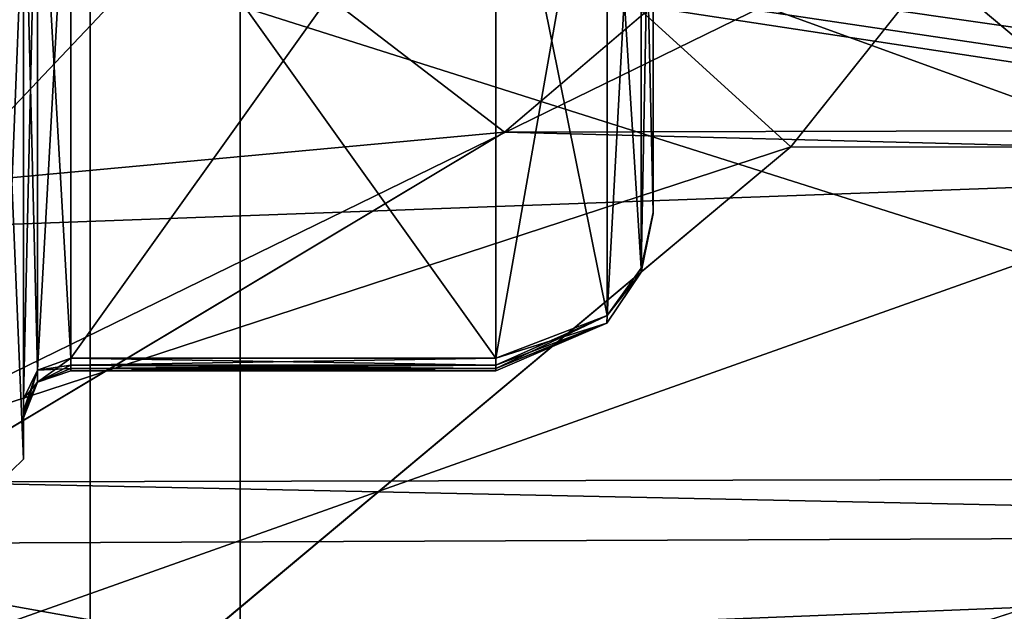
# Model space of a CAD drawing. Header units: millimetres. Extents: x -110 to 163, y -50 to 19.
# Tile 158 of 256: x -40.73 to -34.47, y -25.73 to -21.97. Entities that reach past the tile are written whole.
import ezdxf

# ---------------------------------------------------------------- set-up
doc = ezdxf.new("R2010")
doc.units = ezdxf.units.MM
doc.header["$LTSCALE"] = 65.185185
for name, color, linetype in [('109', 7, 'CONTINUOUS'), ('119', 7, 'CONTINUOUS'), ('12', 7, 'CONTINUOUS'), ('13', 7, 'CONTINUOUS'), ('235', 7, 'CONTINUOUS'), ('31', 7, 'CONTINUOUS'), ('364', 7, 'CONTINUOUS'), ('37', 7, 'CONTINUOUS'), ('377', 7, 'CONTINUOUS'), ('422', 7, 'CONTINUOUS'), ('423', 7, 'CONTINUOUS'), ('424', 7, 'CONTINUOUS'), ('425', 7, 'CONTINUOUS'), ('426', 7, 'CONTINUOUS'), ('449', 7, 'CONTINUOUS'), ('6023', 7, 'CONTINUOUS'), ('6031', 7, 'CONTINUOUS'), ('6032', 7, 'CONTINUOUS'), ('6090', 7, 'CONTINUOUS'), ('6115', 7, 'CONTINUOUS'), ('6140', 7, 'CONTINUOUS'), ('809', 7, 'CONTINUOUS'), ('824', 7, 'CONTINUOUS'), ('825', 7, 'CONTINUOUS'), ('826', 7, 'CONTINUOUS'), ('827', 7, 'CONTINUOUS'), ('828', 7, 'CONTINUOUS'), ('848', 7, 'CONTINUOUS'), ('849', 7, 'CONTINUOUS'), ('850', 7, 'CONTINUOUS'), ('851', 7, 'CONTINUOUS'), ('852', 7, 'CONTINUOUS'), ('854', 7, 'CONTINUOUS')]:
    doc.layers.add(name, color=color, linetype=linetype)

msp = doc.modelspace()

# ---------------------------------------------------------------- linework, layer by layer
at = {"layer": '109', "linetype": 'CONTINUOUS'}
for points in [[(-42.9247, -3.1803, -12.3567), (-40.2776, -2.9683, -12), (-42.9246, -27.4197, -12.3567), (-42.9247, -3.1803, -12.3567)], [(-40.2776, -2.9683, -12), (-40.2776, -27.6317, -12), (-42.9246, -27.4197, -12.3567), (-40.2776, -2.9683, -12)]]:
    msp.add_3dface(points, dxfattribs=at)
at = {"layer": '119', "linetype": 'CONTINUOUS'}
for points in [[(-44.7104, -23.3369, -19.621), (-40.7061, -20.333, -20.8483), (-47.8802, -20.5016, -21.6502), (-44.7104, -23.3369, -19.621)], [(-40.7061, -20.333, -20.8483), (-44.7104, -23.3369, -19.621), (-37.6455, -22.6828, -19.3506), (-40.7061, -20.333, -20.8483)], [(-35.0401, -20.4626, -20.4785), (-40.7061, -20.333, -20.8483), (-37.6455, -22.6828, -19.3506), (-35.0401, -20.4626, -20.4785)], [(-37.6455, -22.6828, -19.3506), (-44.7104, -23.3369, -19.621), (-41.3583, -24.9083, -17.7015), (-37.6455, -22.6828, -19.3506)]]:
    msp.add_3dface(points, dxfattribs=at)
at = {"layer": '12', "linetype": 'CONTINUOUS'}
for points in [[(-40.2776, -2.9683, -12), (36, -2.9683, -12), (-40.2776, -27.6317, -12), (-40.2776, -2.9683, -12)], [(-40.2776, -27.6317, -12), (36, -2.9683, -12), (36, -15.3, -12), (-40.2776, -27.6317, -12)], [(36, -27.6317, -12), (-40.2776, -27.6317, -12), (36, -15.3, -12), (36, -27.6317, -12)]]:
    msp.add_3dface(points, dxfattribs=at)
at = {"layer": '13', "linetype": 'CONTINUOUS'}
for points in [[(-39.3248, 0.2973, -8.5), (-36, -8.7188, -8.5), (-13.1672, -30.1767, -8.5), (-39.3248, 0.2973, -8.5)], [(-11.4124, 0.2973, -8.5), (-39.3248, 0.2973, -8.5), (-13.1672, -30.1767, -8.5), (-11.4124, 0.2973, -8.5)], [(-13.1672, -30.1767, -8.5), (-36, -8.7188, -8.5), (-36, -21.8812, -8.5), (-13.1672, -30.1767, -8.5)], [(-39.3248, -30.1767, -8.5), (-13.1672, -30.1767, -8.5), (-39.3248, -21.8812, -8.5), (-39.3248, -30.1767, -8.5)], [(-39.3248, -21.8812, -8.5), (-13.1672, -30.1767, -8.5), (-36, -21.8812, -8.5), (-39.3248, -21.8812, -8.5)]]:
    msp.add_3dface(points, dxfattribs=at)
at = {"layer": '235', "color": 7, "linetype": 'CONTINUOUS', "true_color": 0x0303ff}
for points in [[(-103, -25.55, 17.7535), (-29.8423, -15.3, 20.5), (-63.9212, -15.3, 20.5), (-103, -25.55, 17.7535)], [(-29.8423, -15.3, 20.5), (-103, -25.55, 17.7535), (-26.6474, -20.0316, 19.9465), (-29.8423, -15.3, 20.5)], [(-26.6474, -20.0316, 19.9465), (-103, -25.55, 17.7535), (-23.4256, -22.6324, 19.1438), (-26.6474, -20.0316, 19.9465)], [(-23.4256, -22.6324, 19.1438), (-103, -25.55, 17.7535), (-18.5969, -25.2038, 17.9489), (-23.4256, -22.6324, 19.1438)], [(-18.5969, -25.2038, 17.9489), (-103, -25.55, 17.7535), (-13.8802, -26.857, 16.9318), (-18.5969, -25.2038, 17.9489)], [(-13.8802, -26.857, 16.9318), (-103, -25.55, 17.7535), (-68.9975, -30.825, 13.3875), (-13.8802, -26.857, 16.9318)], [(108.1, -25.55, 17.7535), (0.0005, -28.7081, 15.5072), (-68.9975, -30.825, 13.3875), (108.1, -25.55, 17.7535)], [(-64.6798, -31.24, 12.8905), (108.1, -25.55, 17.7535), (-68.9975, -30.825, 13.3875), (-64.6798, -31.24, 12.8905)], [(-60.3244, -32.4381, 11.2488), (108.1, -25.55, 17.7535), (-64.6798, -31.24, 12.8905), (-60.3244, -32.4381, 11.2488)], [(108.1, -33.0535, 10.25), (108.1, -25.55, 17.7535), (-60.3244, -32.4381, 11.2488), (108.1, -33.0535, 10.25)]]:
    msp.add_3dface(points, dxfattribs=at)
at = {"layer": '31', "linetype": 'CONTINUOUS'}
for points in [[(-54.6, -28.0377, 12), (-27.3, -28.0377, 12), (-54.6, -5.1388, 12), (-54.6, -28.0377, 12)], [(-54.6, -5.1388, 12), (-27.3, -28.0377, 12), (-40.1305, -5.1388, 12), (-54.6, -5.1388, 12)], [(-40.1305, -5.1388, 12), (-27.3, -28.0377, 12), (-25.661, -5.1388, 12), (-40.1305, -5.1388, 12)]]:
    msp.add_3dface(points, dxfattribs=at)
at = {"layer": '364', "linetype": 'CONTINUOUS'}
for points in [[(-35.8266, -22.7762, -22.7189), (-38.609, -20.2423, -23.91), (-33.6759, -20.0699, -23.7877), (-35.8266, -22.7762, -22.7189)], [(-38.609, -20.2423, -23.91), (-43.3353, -25.2366, -21.7729), (-44.8758, -20.588, -24.3454), (-38.609, -20.2423, -23.91)], [(-43.3353, -25.2366, -21.7729), (-38.609, -20.2423, -23.91), (-35.8266, -22.7762, -22.7189), (-43.3353, -25.2366, -21.7729)], [(-39.572, -25.9117, -20.7611), (-43.3353, -25.2366, -21.7729), (-35.8266, -22.7762, -22.7189), (-39.572, -25.9117, -20.7611)], [(-44.6081, -28.7706, -18.0937), (-43.3353, -25.2366, -21.7729), (-39.572, -25.9117, -20.7611), (-44.6081, -28.7706, -18.0937)]]:
    msp.add_3dface(points, dxfattribs=at)
at = {"layer": '37', "linetype": 'CONTINUOUS'}
for points in [[(0, -11.3, 8.5), (0, -29.9969, 8.5), (-52.6, -29.9969, 8.5), (0, -11.3, 8.5)], [(-36, -21.8812, 8.5), (0, -11.3, 8.5), (-52.6, -29.9969, 8.5), (-36, -21.8812, 8.5)], [(-52.6, -21.8812, 8.5), (-36, -21.8812, 8.5), (-52.6, -29.9969, 8.5), (-52.6, -21.8812, 8.5)]]:
    msp.add_3dface(points, dxfattribs=at)
at = {"layer": '377', "linetype": 'CONTINUOUS'}
for points in [[(35.9579, -22.9235, -22.6454), (-35.8266, -22.7762, -22.7189), (-33.6759, -20.0699, -23.7877), (35.9579, -22.9235, -22.6454)], [(35.9579, -22.9235, -22.6454), (-39.572, -25.9117, -20.7611), (-35.8266, -22.7762, -22.7189), (35.9579, -22.9235, -22.6454)], [(35.9579, -22.9235, -22.6454), (40.2739, -26.3828, -20.3871), (-39.572, -25.9117, -20.7611), (35.9579, -22.9235, -22.6454)]]:
    msp.add_3dface(points, dxfattribs=at)
at = {"layer": '422', "color": 7, "linetype": 'CONTINUOUS', "true_color": 0x000000}
for points in [[(-37.7, -20.3368, 7.276), (-40.4, -20.3368, 7.276), (-40.4, -24.1196, 0.724), (-37.7, -20.3368, 7.276)], [(-37.7, -24.1196, 0.724), (-37.7, -20.3368, 7.276), (-40.4, -24.1196, 0.724), (-37.7, -24.1196, 0.724)]]:
    msp.add_3dface(points, dxfattribs=at)
at = {"layer": '423', "color": 7, "linetype": 'CONTINUOUS', "true_color": 0x000000}
for points in [[(-37.7, -24.1196, 0.724), (-40.4, -24.1196, 0.724), (-40.4, -24.1657, 0.6169), (-37.7, -24.1196, 0.724)], [(-37.7, -24.1196, 0.724), (-40.4, -24.1657, 0.6169), (-37.7, -24.1657, 0.6169), (-37.7, -24.1196, 0.724)], [(-40.4, -24.1657, 0.6169), (-40.4, -24.1858, 0.5022), (-37.7, -24.1657, 0.6169), (-40.4, -24.1657, 0.6169)], [(-37.7, -24.1657, 0.6169), (-40.4, -24.1858, 0.5022), (-37.7, -24.1858, 0.5022), (-37.7, -24.1657, 0.6169)]]:
    msp.add_3dface(points, dxfattribs=at)
at = {"layer": '424', "color": 7, "linetype": 'CONTINUOUS', "true_color": 0x000000}
for points in [[(-37.7, -24.1858, 0.5022), (-40.4, -24.1858, 0.5022), (-40.4, -24.2), (-37.7, -24.1858, 0.5022)], [(-37.7, -24.1858, 0.5022), (-40.4, -24.2), (-37.7, -24.2), (-37.7, -24.1858, 0.5022)], [(-40.4, -24.1858, -0.5022), (-37.7, -24.1858, -0.5022), (-37.7, -24.2), (-40.4, -24.1858, -0.5022)], [(-40.4, -24.2), (-40.4, -24.1858, -0.5022), (-37.7, -24.2), (-40.4, -24.2)]]:
    msp.add_3dface(points, dxfattribs=at)
at = {"layer": '425', "color": 7, "linetype": 'CONTINUOUS', "true_color": 0x000000}
for points in [[(-40.4, -24.1657, -0.6169), (-40.4, -24.1196, -0.724), (-37.7, -24.1657, -0.6169), (-40.4, -24.1657, -0.6169)], [(-37.7, -24.1657, -0.6169), (-40.4, -24.1196, -0.724), (-37.7, -24.1196, -0.724), (-37.7, -24.1657, -0.6169)], [(-37.7, -24.1858, -0.5022), (-40.4, -24.1858, -0.5022), (-40.4, -24.1657, -0.6169), (-37.7, -24.1858, -0.5022)], [(-37.7, -24.1858, -0.5022), (-40.4, -24.1657, -0.6169), (-37.7, -24.1657, -0.6169), (-37.7, -24.1858, -0.5022)]]:
    msp.add_3dface(points, dxfattribs=at)
at = {"layer": '426', "color": 7, "linetype": 'CONTINUOUS', "true_color": 0x000000}
for points in [[(-37.7, -24.1196, -0.724), (-40.4, -24.1196, -0.724), (-40.4, -20.3368, -7.276), (-37.7, -24.1196, -0.724)], [(-37.7, -20.3368, -7.276), (-37.7, -24.1196, -0.724), (-40.4, -20.3368, -7.276), (-37.7, -20.3368, -7.276)]]:
    msp.add_3dface(points, dxfattribs=at)
at = {"layer": '449', "color": 7, "linetype": 'CONTINUOUS', "true_color": 0x000000}
for points in [[(-40.7, -24.3794, -0.874), (-40.7, -21.148, -8.0501), (-40.7, -20.5966, -7.426), (-40.7, -24.3794, -0.874)], [(-40.7, -20.5966, 7.426), (-40.7, -21.148, 8.0501), (-40.7, -24.3794, 0.874), (-40.7, -20.5966, 7.426)], [(-40.7, -24.763, -3.0748), (-40.7, -21.148, -8.0501), (-40.7, -24.3794, -0.874), (-40.7, -24.763, -3.0748)], [(-40.7, -21.148, 8.0501), (-40.7, -24.763, 3.0747), (-40.7, -24.3794, 0.874), (-40.7, -21.148, 8.0501)], [(-40.7, -24.4532, -0.7027), (-40.7, -24.763, -3.0748), (-40.7, -24.3794, -0.874), (-40.7, -24.4532, -0.7027)], [(-40.7, -24.3794, 0.874), (-40.7, -24.763, 3.0747), (-40.7, -24.4532, 0.7027), (-40.7, -24.3794, 0.874)], [(-40.7, -24.4853, -0.5191), (-40.7, -24.763, -3.0748), (-40.7, -24.4532, -0.7027), (-40.7, -24.4853, -0.5191)], [(-40.7, -24.4532, 0.7027), (-40.7, -24.763, 3.0747), (-40.7, -24.4853, 0.5191), (-40.7, -24.4532, 0.7027)], [(-40.7, -24.763, 3.0747), (-40.7, -24.763, -3.0748), (-40.7, -24.4853, -0.5191), (-40.7, -24.763, 3.0747)], [(-40.7, -24.4853, 0.5191), (-40.7, -24.763, 3.0747), (-40.7, -24.5), (-40.7, -24.4853, 0.5191)], [(-40.7, -24.5), (-40.7, -24.763, 3.0747), (-40.7, -24.4853, -0.5191), (-40.7, -24.5)]]:
    msp.add_3dface(points, dxfattribs=at)
at = {"layer": '6023', "linetype": 'CONTINUOUS'}
msp.add_3dface([(-40.25, -15.3, -76.5), (-41.4341, -24.2939, -76.5), (-40.75, -15.3, -76.5), (-40.25, -15.3, -76.5)], dxfattribs=at)
at = {"layer": '6031', "linetype": 'CONTINUOUS'}
for points in [[(-40.8358, -15.3, -52.0858), (-43.4364, -28.3741, -52.0858), (-40.25, -15.3, -53.5), (-40.8358, -15.3, -52.0858)], [(-40.25, -15.3, -53.5), (-43.4364, -28.3741, -52.0858), (-41.4341, -24.294, -53.5), (-40.25, -15.3, -53.5)]]:
    msp.add_3dface(points, dxfattribs=at)
at = {"layer": '6032', "linetype": 'CONTINUOUS'}
for points in [[(-41.4341, -24.2939, -76.5), (-40.25, -15.3, -76.5), (-41.4341, -24.294, -53.5), (-41.4341, -24.2939, -76.5)], [(-40.25, -15.3, -76.5), (-40.25, -15.3, -53.5), (-41.4341, -24.294, -53.5), (-40.25, -15.3, -76.5)]]:
    msp.add_3dface(points, dxfattribs=at)
at = {"layer": '6090', "linetype": 'CONTINUOUS'}
for points in [[(-39.3248, -30.1767, -8.5), (-39.3248, -21.8812, -8.5), (-43.6278, -20.854, -9.2041), (-39.3248, -30.1767, -8.5)], [(-40.9957, -30.1405, -8.6038), (-39.3248, -30.1767, -8.5), (-43.6278, -20.854, -9.2041), (-40.9957, -30.1405, -8.6038)]]:
    msp.add_3dface(points, dxfattribs=at)
at = {"layer": '6115', "linetype": 'CONTINUOUS'}
for points in [[(-35.0401, -20.4626, -20.4785), (37.4093, -22.513, -19.4538), (34.9488, -20.3639, -20.5181), (-35.0401, -20.4626, -20.4785)], [(-35.0401, -20.4626, -20.4785), (-37.6455, -22.6828, -19.3506), (37.4093, -22.513, -19.4538), (-35.0401, -20.4626, -20.4785)], [(-37.6455, -22.6828, -19.3506), (40.9864, -24.7148, -17.8686), (37.4093, -22.513, -19.4538), (-37.6455, -22.6828, -19.3506)], [(-37.6455, -22.6828, -19.3506), (-41.3583, -24.9083, -17.7015), (40.9864, -24.7148, -17.8686), (-37.6455, -22.6828, -19.3506)], [(-41.3583, -24.9083, -17.7015), (45.5, -26.756, -15.8357), (40.9864, -24.7148, -17.8686), (-41.3583, -24.9083, -17.7015)], [(45.5, -26.756, -15.8357), (-41.3583, -24.9083, -17.7015), (-46.0435, -26.9638, -15.5912), (45.5, -26.756, -15.8357)]]:
    msp.add_3dface(points, dxfattribs=at)
at = {"layer": '6140', "linetype": 'CONTINUOUS'}
for points in [[(-13.4426, -25.269, 14.3829), (-9.3241, -26.0554, 13.8047), (-60.25, -18.3069, 17.2397), (-13.4426, -25.269, 14.3829)], [(-15.6152, -24.7127, 14.753), (-13.4426, -25.269, 14.3829), (-60.25, -18.3069, 17.2397), (-15.6152, -24.7127, 14.753)], [(-9.3241, -26.0554, 13.8047), (-60.25, -26.4902, 13.4547), (-60.25, -18.3069, 17.2397), (-9.3241, -26.0554, 13.8047)], [(-27.2809, -18.771, 17.1523), (-20.984, -22.7883, 15.8169), (-60.25, -18.3069, 17.2397), (-27.2809, -18.771, 17.1523)], [(-20.984, -22.7883, 15.8169), (-15.6152, -24.7127, 14.753), (-60.25, -18.3069, 17.2397), (-20.984, -22.7883, 15.8169)]]:
    msp.add_3dface(points, dxfattribs=at)
at = {"layer": '809', "color": 7, "linetype": 'CONTINUOUS', "true_color": 0x000000}
for points in [[(-40.7, -21.148, -8.0501), (-40.7, -24.763, -3.0748), (-40.85, -21.2366, -8.1711), (-40.7, -21.148, -8.0501)], [(-40.7, -24.763, 3.0747), (-40.7, -21.148, 8.0501), (-40.85, -24.9057, 3.1211), (-40.7, -24.763, 3.0747)], [(-40.7, -21.148, 8.0501), (-40.85, -21.2366, 8.1711), (-40.85, -24.9057, 3.1211), (-40.7, -21.148, 8.0501)], [(-40.7, -24.763, -3.0748), (-40.85, -24.9057, -3.1211), (-40.85, -21.2366, -8.1711), (-40.7, -24.763, -3.0748)], [(-40.7, -24.763, -3.0748), (-40.7, -24.763, 3.0747), (-40.85, -24.9057, -3.1211), (-40.7, -24.763, -3.0748)], [(-40.7, -24.763, 3.0747), (-40.85, -24.9057, 3.1211), (-40.85, -24.9057, -3.1211), (-40.7, -24.763, 3.0747)]]:
    msp.add_3dface(points, dxfattribs=at)
at = {"layer": '824', "color": 7, "linetype": 'CONTINUOUS', "true_color": 0x000000}
for points in [[(-40.4, -20.3368, -7.276), (-40.4, -24.1196, -0.724), (-40.6121, -24.1957, -0.7679), (-40.4, -20.3368, -7.276)], [(-40.6121, -20.4129, -7.32), (-40.4, -20.3368, -7.276), (-40.6121, -24.1957, -0.7679), (-40.6121, -20.4129, -7.32)], [(-40.7, -24.3794, -0.874), (-40.7, -20.5966, -7.426), (-40.6121, -20.4129, -7.32), (-40.7, -24.3794, -0.874)], [(-40.7, -24.3794, -0.874), (-40.6121, -20.4129, -7.32), (-40.6121, -24.1957, -0.7679), (-40.7, -24.3794, -0.874)]]:
    msp.add_3dface(points, dxfattribs=at)
at = {"layer": '825', "color": 7, "linetype": 'CONTINUOUS', "true_color": 0x000000}
for points in [[(-40.4, -24.1196, -0.724), (-40.4, -24.1657, -0.6169), (-40.6121, -24.2736, -0.5071), (-40.4, -24.1196, -0.724)], [(-40.6121, -24.1957, -0.7679), (-40.4, -24.1196, -0.724), (-40.6121, -24.2736, -0.5071), (-40.6121, -24.1957, -0.7679)], [(-40.7, -24.4853, -0.5191), (-40.7, -24.4532, -0.7027), (-40.6121, -24.1957, -0.7679), (-40.7, -24.4853, -0.5191)], [(-40.7, -24.4853, -0.5191), (-40.6121, -24.1957, -0.7679), (-40.6121, -24.2736, -0.5071), (-40.7, -24.4853, -0.5191)], [(-40.7, -24.4532, -0.7027), (-40.7, -24.3794, -0.874), (-40.6121, -24.1957, -0.7679), (-40.7, -24.4532, -0.7027)], [(-40.4, -24.1657, -0.6169), (-40.4, -24.1858, -0.5022), (-40.6121, -24.2736, -0.5071), (-40.4, -24.1657, -0.6169)]]:
    msp.add_3dface(points, dxfattribs=at)
at = {"layer": '826', "color": 7, "linetype": 'CONTINUOUS', "true_color": 0x000000}
for points in [[(-40.4, -24.2), (-40.4, -24.1858, 0.5022), (-40.6121, -24.2736, 0.5071), (-40.4, -24.2)], [(-40.4, -24.1858, -0.5022), (-40.4, -24.2), (-40.6121, -24.2736, 0.5071), (-40.4, -24.1858, -0.5022)], [(-40.6121, -24.2736, -0.5071), (-40.4, -24.1858, -0.5022), (-40.6121, -24.2736, 0.5071), (-40.6121, -24.2736, -0.5071)], [(-40.7, -24.4853, 0.5191), (-40.7, -24.5), (-40.6121, -24.2736, -0.5071), (-40.7, -24.4853, 0.5191)], [(-40.7, -24.4853, 0.5191), (-40.6121, -24.2736, -0.5071), (-40.6121, -24.2736, 0.5071), (-40.7, -24.4853, 0.5191)], [(-40.7, -24.5), (-40.7, -24.4853, -0.5191), (-40.6121, -24.2736, -0.5071), (-40.7, -24.5)]]:
    msp.add_3dface(points, dxfattribs=at)
at = {"layer": '827', "color": 7, "linetype": 'CONTINUOUS', "true_color": 0x000000}
for points in [[(-40.4, -24.1657, 0.6169), (-40.4, -24.1196, 0.724), (-40.6121, -24.1957, 0.7679), (-40.4, -24.1657, 0.6169)], [(-40.7, -24.3794, 0.874), (-40.6121, -24.2736, 0.5071), (-40.6121, -24.1957, 0.7679), (-40.7, -24.3794, 0.874)], [(-40.4, -24.1858, 0.5022), (-40.4, -24.1657, 0.6169), (-40.6121, -24.1957, 0.7679), (-40.4, -24.1858, 0.5022)], [(-40.6121, -24.2736, 0.5071), (-40.4, -24.1858, 0.5022), (-40.6121, -24.1957, 0.7679), (-40.6121, -24.2736, 0.5071)], [(-40.7, -24.3794, 0.874), (-40.7, -24.4532, 0.7027), (-40.6121, -24.2736, 0.5071), (-40.7, -24.3794, 0.874)], [(-40.7, -24.4532, 0.7027), (-40.7, -24.4853, 0.5191), (-40.6121, -24.2736, 0.5071), (-40.7, -24.4532, 0.7027)]]:
    msp.add_3dface(points, dxfattribs=at)
at = {"layer": '828', "color": 7, "linetype": 'CONTINUOUS', "true_color": 0x000000}
for points in [[(-40.4, -24.1196, 0.724), (-40.4, -20.3368, 7.276), (-40.6121, -20.4129, 7.32), (-40.4, -24.1196, 0.724)], [(-40.7, -20.5966, 7.426), (-40.6121, -24.1957, 0.7679), (-40.6121, -20.4129, 7.32), (-40.7, -20.5966, 7.426)], [(-40.6121, -24.1957, 0.7679), (-40.4, -24.1196, 0.724), (-40.6121, -20.4129, 7.32), (-40.6121, -24.1957, 0.7679)], [(-40.7, -20.5966, 7.426), (-40.7, -24.3794, 0.874), (-40.6121, -24.1957, 0.7679), (-40.7, -20.5966, 7.426)]]:
    msp.add_3dface(points, dxfattribs=at)
at = {"layer": '848', "color": 7, "linetype": 'CONTINUOUS', "true_color": 0x000000}
for points in [[(-36.7765, -19.8401, -6.9038), (-36.7, -19.5312, -6.6714), (-36.7765, -23.5489, -0.4799), (-36.7765, -19.8401, -6.9038)], [(-36.7, -19.5312, -6.6714), (-36.7, -23.1932, -0.3286), (-36.7765, -23.5489, -0.4799), (-36.7, -19.5312, -6.6714)], [(-36.9942, -20.1016, -7.1001), (-36.7765, -19.8401, -6.9038), (-36.9942, -23.8497, -0.6083), (-36.9942, -20.1016, -7.1001)], [(-36.9942, -23.8497, -0.6083), (-36.7765, -19.8401, -6.9038), (-36.7765, -23.5489, -0.4799), (-36.9942, -23.8497, -0.6083)], [(-37.7, -24.1196, -0.724), (-37.7, -20.3368, -7.276), (-36.9942, -20.1016, -7.1001), (-37.7, -24.1196, -0.724)], [(-37.7, -24.1196, -0.724), (-36.9942, -20.1016, -7.1001), (-36.9942, -23.8497, -0.6083), (-37.7, -24.1196, -0.724)]]:
    msp.add_3dface(points, dxfattribs=at)
at = {"layer": '849', "color": 7, "linetype": 'CONTINUOUS', "true_color": 0x000000}
for points in [[(-36.7765, -23.5489, -0.4799), (-36.7, -23.1932, -0.3286), (-36.7766, -23.5744, -0.3931), (-36.7765, -23.5489, -0.4799)], [(-36.9943, -23.8967, -0.4498), (-36.9942, -23.8497, -0.6083), (-36.7766, -23.5744, -0.3931), (-36.9943, -23.8967, -0.4498)], [(-36.9942, -23.8497, -0.6083), (-36.7765, -23.5489, -0.4799), (-36.7766, -23.5744, -0.3931), (-36.9942, -23.8497, -0.6083)], [(-37.7, -24.1858, -0.5022), (-37.7, -24.1657, -0.6169), (-36.9942, -23.8497, -0.6083), (-37.7, -24.1858, -0.5022)], [(-37.7, -24.1858, -0.5022), (-36.9942, -23.8497, -0.6083), (-36.9943, -23.8967, -0.4498), (-37.7, -24.1858, -0.5022)], [(-37.7, -24.1657, -0.6169), (-37.7, -24.1196, -0.724), (-36.9942, -23.8497, -0.6083), (-37.7, -24.1657, -0.6169)]]:
    msp.add_3dface(points, dxfattribs=at)
at = {"layer": '850', "color": 7, "linetype": 'CONTINUOUS', "true_color": 0x000000}
for points in [[(-36.7766, -23.5744, -0.3931), (-36.7, -23.1932, -0.3286), (-36.7766, -23.5744, 0.3931), (-36.7766, -23.5744, -0.3931)], [(-36.7, -23.1932, -0.3286), (-36.7, -23.2), (-36.7766, -23.5744, 0.3931), (-36.7, -23.1932, -0.3286)], [(-36.7, -23.2), (-36.7, -23.1932, 0.3286), (-36.7766, -23.5744, 0.3931), (-36.7, -23.2)], [(-36.9943, -23.8967, -0.4498), (-36.7766, -23.5744, -0.3931), (-36.9943, -23.8967, 0.4498), (-36.9943, -23.8967, -0.4498)], [(-36.9943, -23.8967, 0.4498), (-36.7766, -23.5744, -0.3931), (-36.7766, -23.5744, 0.3931), (-36.9943, -23.8967, 0.4498)], [(-37.7, -24.1858, 0.5022), (-37.7, -24.2), (-36.9943, -23.8967, -0.4498), (-37.7, -24.1858, 0.5022)], [(-37.7, -24.1858, 0.5022), (-36.9943, -23.8967, -0.4498), (-36.9943, -23.8967, 0.4498), (-37.7, -24.1858, 0.5022)], [(-37.7, -24.2), (-37.7, -24.1858, -0.5022), (-36.9943, -23.8967, -0.4498), (-37.7, -24.2)]]:
    msp.add_3dface(points, dxfattribs=at)
at = {"layer": '851', "color": 7, "linetype": 'CONTINUOUS', "true_color": 0x000000}
for points in [[(-36.7766, -23.5744, 0.3931), (-36.7, -23.1932, 0.3286), (-36.7765, -23.5489, 0.4799), (-36.7766, -23.5744, 0.3931)], [(-36.9943, -23.8967, 0.4498), (-36.7766, -23.5744, 0.3931), (-36.9942, -23.8497, 0.6083), (-36.9943, -23.8967, 0.4498)], [(-36.9942, -23.8497, 0.6083), (-36.7766, -23.5744, 0.3931), (-36.7765, -23.5489, 0.4799), (-36.9942, -23.8497, 0.6083)], [(-37.7, -24.1196, 0.724), (-36.9943, -23.8967, 0.4498), (-36.9942, -23.8497, 0.6083), (-37.7, -24.1196, 0.724)], [(-37.7, -24.1196, 0.724), (-37.7, -24.1657, 0.6169), (-36.9943, -23.8967, 0.4498), (-37.7, -24.1196, 0.724)], [(-37.7, -24.1657, 0.6169), (-37.7, -24.1858, 0.5022), (-36.9943, -23.8967, 0.4498), (-37.7, -24.1657, 0.6169)]]:
    msp.add_3dface(points, dxfattribs=at)
at = {"layer": '852', "color": 7, "linetype": 'CONTINUOUS', "true_color": 0x000000}
for points in [[(-36.7, -23.1932, 0.3286), (-36.7, -19.5312, 6.6714), (-36.7765, -19.8401, 6.9038), (-36.7, -23.1932, 0.3286)], [(-36.9942, -20.1016, 7.1001), (-36.7765, -23.5489, 0.4799), (-36.7765, -19.8401, 6.9038), (-36.9942, -20.1016, 7.1001)], [(-36.7765, -23.5489, 0.4799), (-36.7, -23.1932, 0.3286), (-36.7765, -19.8401, 6.9038), (-36.7765, -23.5489, 0.4799)], [(-37.7, -20.3368, 7.276), (-36.9942, -23.8497, 0.6083), (-36.9942, -20.1016, 7.1001), (-37.7, -20.3368, 7.276)], [(-36.9942, -23.8497, 0.6083), (-36.7765, -23.5489, 0.4799), (-36.9942, -20.1016, 7.1001), (-36.9942, -23.8497, 0.6083)], [(-37.7, -20.3368, 7.276), (-37.7, -24.1196, 0.724), (-36.9942, -23.8497, 0.6083), (-37.7, -20.3368, 7.276)]]:
    msp.add_3dface(points, dxfattribs=at)
at = {"layer": '854', "color": 7, "linetype": 'CONTINUOUS', "true_color": 0x000000}
for points in [[(-36.7, -19.5312, -6.6714), (-36.7, -19.5312, 6.6714), (-36.7, -23.1932, 0.3286), (-36.7, -19.5312, -6.6714)], [(-36.7, -23.1932, -0.3286), (-36.7, -19.5312, -6.6714), (-36.7, -23.1932, 0.3286), (-36.7, -23.1932, -0.3286)], [(-36.7, -23.1932, -0.3286), (-36.7, -23.1932, 0.3286), (-36.7, -23.2), (-36.7, -23.1932, -0.3286)]]:
    msp.add_3dface(points, dxfattribs=at)

doc.saveas('drawing.dxf')
